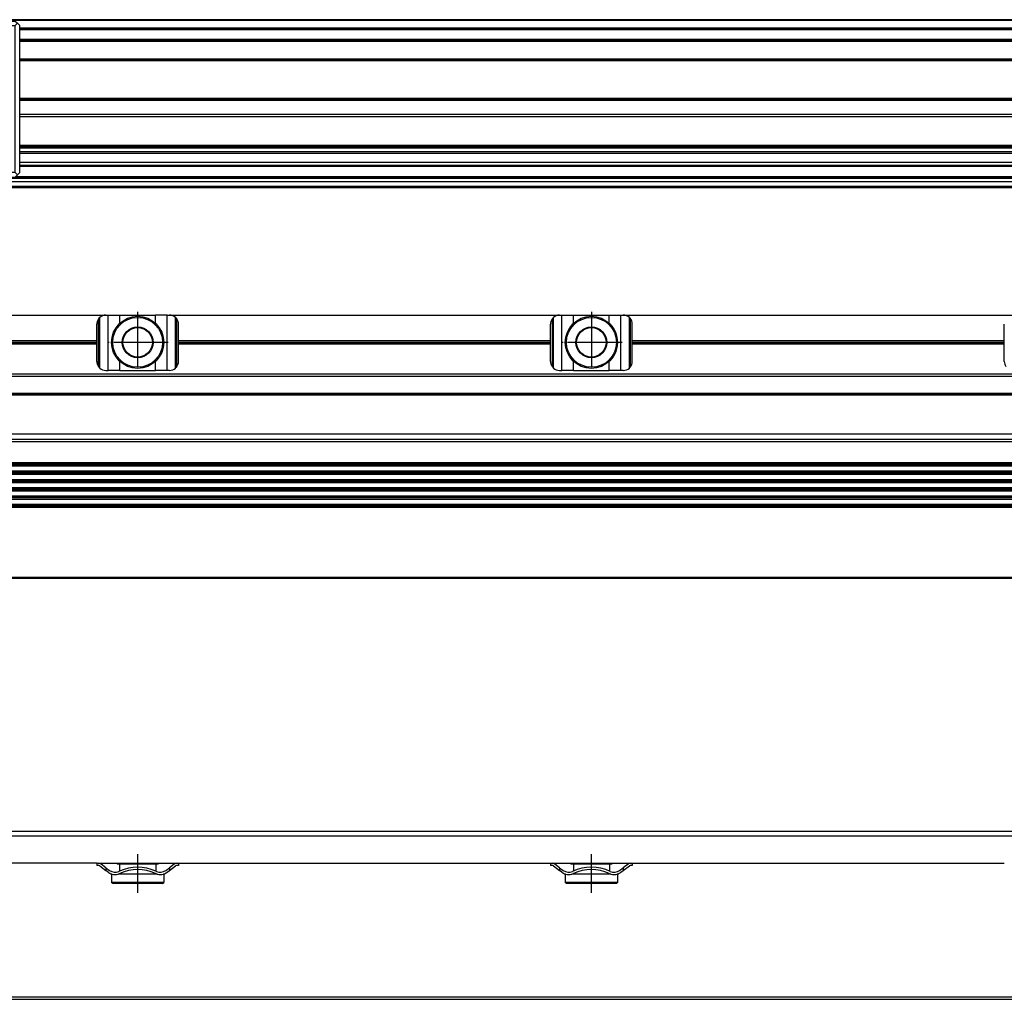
# Model space of a CAD drawing. Header units: millimetres. Extents: x -285 to 1770, y -283 to 203.
# Tile 21 of 30: x 555 to 772, y -95 to 120. Entities that reach past the tile are written whole.
import ezdxf

# ---------------------------------------------------------------- set-up
doc = ezdxf.new("R2010")
doc.units = ezdxf.units.MM
doc.linetypes.add('DOT_CENTER', pattern=[14, 12, -1, 0, -1])
doc.layers.add('1', color=7, linetype='Continuous')

# ---------------------------------------------------------------- blocks, each defined once
blk = doc.blocks.new('REGLA__21', base_point=(445.6, 83.41))
at = {"color": 7, "linetype": 'Continuous'}
for p, q in [((1694.3, 120.41), (543.3, 120.41)), ((554.6, 118.41), (1696.1, 118.41)), ((554.6, 115.91), (1696.1, 115.91)), ((554.6, 111.61), (1696.1, 111.61)), ((554.6, 102.91), (1696.1, 102.91)), ((1696.1, 98.99), (554.6, 98.99)), ((1696.1, 92.69), (554.6, 92.69)), ((554.6, 92.47), (1696.1, 92.47)), ((554.6, 92.43), (1696.1, 92.43)), ((1696.1, 92.09), (554.6, 92.09)), ((1696.1, 91.3), (554.6, 91.3)), ((1696.1, 90.91), (554.6, 90.91)), ((1696.1, 88.91), (554.6, 88.91)), ((554.6, 88.13), (1690.3, 88.13)), ((1696.1, 84.71), (456.1, 84.71)), ((1696.1, 85.42), (543.32, 85.42)), ((553.73, 85.83), (1690.3, 85.83)), ((456.1, 83.71), (1696.1, 83.71)), ((456.1, 83.41), (1696.1, 83.41))]:
    blk.add_line(p, q, dxfattribs=at)
at = {"color": 3, "linetype": 'Continuous'}
for p, q in [((1696.1, 120.21), (543.5, 120.21)), ((554.6, 118.61), (1696.1, 118.61)), ((554.6, 118.21), (1696.1, 118.21)), ((554.6, 116.09), (1696.1, 116.09)), ((554.6, 115.71), (1696.1, 115.71)), ((554.6, 111.81), (1696.1, 111.81)), ((554.6, 111.41), (1696.1, 111.41)), ((554.6, 103.11), (1696.1, 103.11)), ((554.6, 102.71), (1696.1, 102.71)), ((1696.1, 99.49), (554.6, 99.49)), ((554.6, 88.33), (1696.1, 88.33)), ((543.53, 85.63), (1696.1, 85.63))]:
    blk.add_line(p, q, dxfattribs=at)
blk = doc.blocks.new('CABEZA__22', base_point=(464.6, 85.41))
at = {"color": 7, "linetype": 'Continuous'}
for p, q in [((465.1, 119.61), (464.6, 119.11)), ((465.1, 119.61), (465.6, 120.11)), ((465.1, 119.61), (465.6, 119.11)), ((465.6, 120.11), (475.6, 120.11)), ((475.9, 120.41), (475.6, 120.11)), ((475.6, 120.11), (478.31, 120.11)), ((475.9, 120.41), (478.51, 120.41)), ((478.31, 120.11), (499.1, 120.11)), ((478.51, 120.41), (486.15, 120.41)), ((482.6, 119.61), (536.6, 119.61)), ((482.6, 119.61), (482.6, 119.11)), ((486.15, 120.41), (493.05, 120.41)), ((493.05, 120.41), (498.8, 120.41)), ((498.8, 120.41), (499.1, 120.11)), ((499.1, 120.11), (520.1, 120.11)), ((520.1, 120.11), (520.4, 120.41)), ((520.1, 120.11), (540.89, 120.11)), ((526.15, 120.41), (520.4, 120.41)), ((533.05, 120.41), (526.15, 120.41)), ((540.69, 120.41), (533.05, 120.41)), ((536.6, 119.61), (536.6, 119.11)), ((543.3, 120.41), (540.69, 120.41)), ((540.89, 120.11), (543.6, 120.11)), ((543.3, 120.41), (543.6, 120.11)), ((543.6, 120.11), (553.6, 120.11)), ((553.6, 120.11), (554.1, 119.61)), ((554.1, 119.61), (553.6, 119.11)), ((554.6, 119.11), (554.1, 119.61)), ((464.6, 86.71), (464.6, 119.11)), ((465.6, 86.71), (465.6, 119.11)), ((465.6, 119.11), (482.6, 119.11)), ((482.6, 119.11), (482.6, 117.45)), ((482.6, 117.45), (482.6, 117.17)), ((486.84, 119.18), (532.36, 119.18)), ((487.25, 118.86), (531.95, 118.86)), ((531.58, 119.11), (487.62, 119.11)), ((536.6, 119.11), (536.6, 117.45)), ((536.6, 119.11), (553.6, 119.11)), ((536.6, 117.17), (536.6, 117.45)), ((553.6, 86.71), (553.6, 119.11)), ((554.6, 86.71), (554.6, 119.11)), ((482.6, 88.64), (482.6, 88.36)), ((482.6, 88.36), (482.6, 86.71)), ((531.95, 86.96), (487.25, 86.96)), ((536.6, 88.36), (536.6, 88.64)), ((536.6, 88.36), (536.6, 86.71)), ((464.6, 86.71), (465.1, 86.21)), ((465.6, 86.71), (465.1, 86.21)), ((465.6, 85.71), (465.1, 86.21)), ((465.6, 86.71), (482.6, 86.71)), ((465.6, 85.71), (475.6, 85.71)), ((475.9, 85.41), (475.6, 85.71)), ((475.6, 85.71), (478.31, 85.71)), ((475.9, 85.41), (478.51, 85.41)), ((478.31, 85.71), (499.1, 85.71)), ((478.51, 85.41), (498.8, 85.41)), ((482.6, 86.71), (482.6, 86.21)), ((536.6, 86.21), (482.6, 86.21)), ((532.36, 86.64), (486.84, 86.64)), ((531.58, 86.71), (487.62, 86.71)), ((498.8, 85.41), (499.1, 85.71)), ((499.1, 85.71), (520.1, 85.71)), ((520.1, 85.71), (540.89, 85.71)), ((520.1, 85.71), (520.4, 85.41)), ((540.69, 85.41), (520.4, 85.41)), ((553.6, 86.71), (536.6, 86.71)), ((536.6, 86.71), (536.6, 86.21)), ((543.3, 85.41), (540.69, 85.41)), ((540.89, 85.71), (543.6, 85.71)), ((543.3, 85.41), (543.6, 85.71)), ((543.6, 85.71), (553.6, 85.71)), ((553.6, 86.71), (554.1, 86.21)), ((553.6, 85.71), (554.1, 86.21)), ((554.1, 86.21), (554.6, 86.71))]:
    blk.add_line(p, q, dxfattribs=at)
for centre, radius in [((471.6, 115.41), 2.6), ((471.6, 115.41), 2.1), ((487.1, 114.66), 3.25), ((487.1, 114.66), 2.8), ((532.1, 114.66), 3.25), ((532.1, 114.66), 2.8), ((547.6, 115.41), 2.6), ((547.6, 115.41), 2.1), ((487.1, 91.16), 3.25), ((487.1, 91.16), 2.8), ((532.1, 91.16), 3.25), ((532.1, 91.16), 2.8), ((471.6, 90.41), 2.6), ((471.6, 90.41), 2.1), ((547.6, 90.41), 2.6), ((547.6, 90.41), 2.1)]:
    blk.add_circle(centre, radius, dxfattribs=at)
for centre, radius, start, end in [((509.6, 102.91), 30.67, 151.6837, 208.3163), ((487.25, 114.11), 4.75, 107.6371, 153.3846), ((509.6, 102.91), 28.52, 145.7925, 146.5328), ((487.25, 114.11), 4.75, 107.2861, 107.6371), ((487.25, 114.11), 4.75, 90, 107.2861), ((509.6, 102.91), 28.5, 145.9834, 146.4874), ((487.62, 113.73), 5.37, 89.973, 107.7651), ((531.58, 113.73), 5.37, 72.2349, 90.027), ((531.95, 114.11), 4.75, 72.7139, 90), ((509.6, 102.91), 28.52, 33.4672, 34.2075), ((509.6, 102.91), 28.5, 33.5126, 34.0166), ((531.95, 114.11), 4.75, 72.3629, 72.7139), ((531.95, 114.11), 4.75, 26.6154, 72.3629), ((509.6, 102.91), 30.67, 331.6837, 28.3163), ((509.6, 102.91), 30, 153.4503, 206.5497), ((509.6, 102.91), 29.75, 153.3846, 206.6154), ((509.6, 102.91), 30.54, 152.1539, 153.9157), ((486.05, 115.26), 0.188, 73.0643, 226.9357), ((485.48, 114.66), 0.642, 313.0643, 46.9357), ((486.29, 116.06), 0.642, 253.0643, 346.9357), ((487.1, 115.87), 0.188, 13.0643, 166.9357), ((487.91, 116.06), 0.642, 193.0643, 286.9357), ((488.72, 114.66), 0.642, 133.0643, 226.9357), ((488.15, 115.26), 0.188, 313.0643, 106.9357), ((531.05, 115.26), 0.188, 73.0643, 226.9357), ((530.48, 114.66), 0.642, 313.0643, 46.9357), ((531.29, 116.06), 0.642, 253.0643, 346.9357), ((532.1, 115.87), 0.188, 13.0643, 166.9357), ((532.91, 116.06), 0.642, 193.0643, 286.9357), ((533.72, 114.66), 0.642, 133.0643, 226.9357), ((533.15, 115.26), 0.188, 313.0643, 106.9357), ((509.6, 102.91), 29.75, 333.3846, 26.6154), ((509.6, 102.91), 30, 333.4503, 26.5497), ((509.6, 102.91), 30.54, 26.0843, 27.8461), ((486.05, 114.05), 0.188, 133.0643, 286.9357), ((486.29, 113.26), 0.642, 13.0643, 106.9357), ((487.1, 113.44), 0.188, 193.0643, 346.9357), ((487.91, 113.26), 0.642, 73.0643, 166.9357), ((488.15, 114.05), 0.188, 253.0643, 46.9357), ((531.05, 114.05), 0.188, 133.0643, 286.9357), ((531.29, 113.26), 0.642, 13.0643, 106.9357), ((532.1, 113.44), 0.188, 193.0643, 346.9357), ((532.91, 113.26), 0.642, 73.0643, 166.9357), ((533.15, 114.05), 0.188, 253.0643, 46.9357), ((486.05, 91.76), 0.188, 73.0643, 226.9357), ((485.48, 91.16), 0.642, 313.0643, 46.9357), ((486.29, 92.56), 0.642, 253.0643, 346.9357), ((487.1, 92.37), 0.188, 13.0643, 166.9357), ((487.91, 92.56), 0.642, 193.0643, 286.9357), ((488.72, 91.16), 0.642, 133.0643, 226.9357), ((488.15, 91.76), 0.188, 313.0643, 106.9357), ((531.05, 91.76), 0.188, 73.0643, 226.9357), ((530.48, 91.16), 0.642, 313.0643, 46.9357), ((531.29, 92.56), 0.642, 253.0643, 346.9357), ((532.1, 92.37), 0.188, 13.0643, 166.9357), ((532.91, 92.56), 0.642, 193.0643, 286.9357), ((533.72, 91.16), 0.642, 133.0643, 226.9357), ((533.15, 91.76), 0.188, 313.0643, 106.9357), ((509.6, 102.91), 30.54, 206.0843, 207.8461), ((487.25, 91.71), 4.75, 206.6154, 252.3629), ((486.05, 90.55), 0.188, 133.0643, 286.9357), ((486.29, 89.76), 0.642, 13.0643, 106.9357), ((487.1, 89.94), 0.188, 193.0643, 346.9357), ((487.91, 89.76), 0.642, 73.0643, 166.9357), ((488.15, 90.55), 0.188, 253.0643, 46.9357), ((531.05, 90.55), 0.188, 133.0643, 286.9357), ((531.29, 89.76), 0.642, 13.0643, 106.9357), ((532.1, 89.94), 0.188, 193.0643, 346.9357), ((532.91, 89.76), 0.642, 73.0643, 166.9357), ((533.15, 90.55), 0.188, 253.0643, 46.9357), ((531.95, 91.71), 4.75, 287.6371, 333.3846), ((509.6, 102.91), 30.54, 332.1539, 333.9157), ((487.25, 91.71), 4.75, 252.3629, 252.7139), ((509.6, 102.91), 28.52, 213.4672, 214.2075), ((487.25, 91.71), 4.75, 252.7139, 270), ((509.6, 102.91), 28.5, 213.5126, 214.0166), ((487.62, 92.08), 5.37, 252.2349, 270.027), ((531.58, 92.08), 5.37, 269.973, 287.7651), ((531.95, 91.71), 4.75, 270, 287.2861), ((509.6, 102.91), 28.52, 325.7925, 326.5328), ((509.6, 102.91), 28.5, 325.9834, 326.4874), ((531.95, 91.71), 4.75, 287.2861, 287.6371)]:
    blk.add_arc(centre, radius, start, end, dxfattribs=at)
for points, knots in [([(478.31, 120.11), (478.33, 120.13), (478.36, 120.18), (478.41, 120.26), (478.46, 120.33), (478.49, 120.38), (478.51, 120.41)], [0, 0, 0, 0, 0.0900938, 0.1799882, 0.2701959, 0.3600539, 0.3600539, 0.3600539, 0.3600539]), ([(540.69, 120.41), (540.71, 120.38), (540.74, 120.33), (540.79, 120.26), (540.84, 120.18), (540.87, 120.13), (540.89, 120.11)], [0, 0, 0, 0, 0.0899102, 0.1800615, 0.2700951, 0.3600539, 0.3600539, 0.3600539, 0.3600539]), ([(486.84, 119.18), (486.6, 119.17), (486.12, 119.15), (485.41, 119), (484.73, 118.76), (484.06, 118.42), (483.48, 118), (482.93, 117.48), (482.5, 116.94), (482.27, 116.52), (482.17, 116.33)], [0, 0, 0, 0, 0.721506, 1.441287, 2.162061, 2.879512, 3.691363, 4.319245, 5.13035, 5.756611, 5.756611, 5.756611, 5.756611]), ([(482.76, 116.32), (482.91, 116.57), (483.26, 117.19), (484.03, 117.96), (484.99, 118.6), (485.67, 118.82), (486.02, 118.94)], [0, 0, 0, 0, 0.860877, 2.145341, 3.216682, 4.296034, 4.296034, 4.296034, 4.296034]), ([(485.98, 118.85), (485.98, 118.86), (485.99, 118.87), (486, 118.9), (486.01, 118.92), (486.01, 118.93), (486.02, 118.94)], [0, 0, 0, 0, 0.02562176, 0.0505661, 0.07396976, 0.09671259, 0.09671259, 0.09671259, 0.09671259]), ([(532.36, 119.18), (532.6, 119.17), (533.08, 119.15), (533.79, 119), (534.47, 118.76), (535.08, 118.45), (535.68, 118.04), (536.21, 117.55), (536.68, 116.96), (536.91, 116.54), (537.03, 116.33)], [0, 0, 0, 0, 0.721506, 1.441287, 2.162061, 2.879512, 3.511329, 4.31924, 5.039673, 5.756664, 5.756664, 5.756664, 5.756664]), ([(533.22, 118.85), (533.22, 118.86), (533.21, 118.87), (533.2, 118.9), (533.19, 118.92), (533.19, 118.93), (533.18, 118.94)], [0, 0, 0, 0, 0.02562179, 0.0505661, 0.07396974, 0.09671259, 0.09671259, 0.09671259, 0.09671259]), ([(536.44, 116.32), (536.29, 116.57), (535.94, 117.19), (535.13, 118.01), (534.15, 118.63), (533.46, 118.85), (533.18, 118.94)], [0, 0, 0, 0, 0.860877, 2.145341, 3.42116, 4.295604, 4.295604, 4.295604, 4.295604]), ([(482.17, 89.48), (482.29, 89.27), (482.52, 88.85), (482.95, 88.31), (483.48, 87.81), (484.09, 87.37), (484.76, 87.04), (485.42, 86.82), (486.09, 86.67), (486.57, 86.65), (486.84, 86.64)], [0, 0, 0, 0, 0.717011, 1.437465, 2.06534, 2.877178, 3.683422, 4.315341, 4.946435, 5.756568, 5.756568, 5.756568, 5.756568]), ([(486.02, 86.87), (485.67, 86.99), (484.99, 87.22), (484.03, 87.85), (483.26, 88.62), (482.91, 89.25), (482.76, 89.5)], [0, 0, 0, 0, 1.079352, 2.150692, 3.435156, 4.296034, 4.296034, 4.296034, 4.296034]), ([(532.36, 86.64), (532.57, 86.64), (533.05, 86.66), (533.73, 86.8), (534.44, 87.04), (535.11, 87.37), (535.72, 87.81), (536.27, 88.33), (536.7, 88.87), (536.93, 89.3), (537.03, 89.48)], [0, 0, 0, 0, 0.632938, 1.441226, 2.073144, 2.879388, 3.691226, 4.319101, 5.130232, 5.756507, 5.756507, 5.756507, 5.756507]), ([(533.18, 86.87), (533.53, 86.99), (534.21, 87.22), (535.06, 87.78), (535.85, 88.51), (536.22, 89.13), (536.44, 89.5)], [0, 0, 0, 0, 1.079352, 2.150692, 3.020148, 4.296, 4.296, 4.296, 4.296]), ([(486.02, 86.87), (486.01, 86.88), (486.01, 86.89), (486, 86.92), (485.99, 86.94), (485.98, 86.95), (485.98, 86.96)], [0, 0, 0, 0, 0.02274283, 0.04614649, 0.0710908, 0.09671259, 0.09671259, 0.09671259, 0.09671259]), ([(533.18, 86.87), (533.19, 86.88), (533.19, 86.89), (533.2, 86.92), (533.21, 86.94), (533.22, 86.95), (533.22, 86.96)], [0, 0, 0, 0, 0.02274284, 0.04614649, 0.0710908, 0.09671259, 0.09671259, 0.09671259, 0.09671259]), ([(478.31, 85.71), (478.33, 85.68), (478.36, 85.63), (478.41, 85.56), (478.46, 85.48), (478.49, 85.43), (478.51, 85.41)], [0, 0, 0, 0, 0.0900958, 0.1799923, 0.2700402, 0.3600539, 0.3600539, 0.3600539, 0.3600539]), ([(540.69, 85.41), (540.71, 85.43), (540.74, 85.48), (540.79, 85.56), (540.84, 85.63), (540.87, 85.68), (540.89, 85.71)], [0, 0, 0, 0, 0.0900139, 0.1800656, 0.2700491, 0.3600539, 0.3600539, 0.3600539, 0.3600539])]:
    blk.add_open_spline(points, degree=3, knots=knots, dxfattribs=at)
at = {"color": 3, "linetype": 'Continuous'}
for points, knots in [([(486.84, 119.18), (486.85, 119.18), (486.87, 119.17), (487, 119.16), (487.25, 119.14), (487.5, 119.12), (487.62, 119.11)], [0, 0, 0, 0, 0.0215592, 0.0431207, 0.409866, 0.7773381, 0.7773381, 0.7773381, 0.7773381]), ([(532.36, 119.18), (532.35, 119.18), (532.33, 119.17), (532.2, 119.16), (531.95, 119.14), (531.7, 119.12), (531.58, 119.11)], [0, 0, 0, 0, 0.0215592, 0.0431207, 0.409866, 0.7773381, 0.7773381, 0.7773381, 0.7773381]), ([(482.17, 116.33), (482.2, 116.33), (482.25, 116.33), (482.32, 116.33), (482.39, 116.33), (482.47, 116.32), (482.54, 116.32), (482.62, 116.32), (482.69, 116.32), (482.74, 116.32), (482.76, 116.32)], [0, 0, 0, 0, 0.0735518, 0.1471451, 0.2207803, 0.2944578, 0.3681783, 0.4419418, 0.5157486, 0.589599, 0.589599, 0.589599, 0.589599]), ([(537.03, 116.33), (537, 116.33), (536.95, 116.33), (536.88, 116.33), (536.81, 116.33), (536.73, 116.32), (536.66, 116.32), (536.58, 116.32), (536.51, 116.32), (536.46, 116.32), (536.44, 116.32)], [0, 0, 0, 0, 0.0735518, 0.1471451, 0.2207803, 0.2944578, 0.3681783, 0.4419418, 0.5157486, 0.589599, 0.589599, 0.589599, 0.589599]), ([(482.76, 89.5), (482.74, 89.5), (482.69, 89.49), (482.62, 89.49), (482.54, 89.49), (482.47, 89.49), (482.39, 89.49), (482.32, 89.48), (482.25, 89.48), (482.2, 89.48), (482.17, 89.48)], [0, 0, 0, 0, 0.0738504, 0.1476572, 0.2214208, 0.2951412, 0.3688188, 0.4424539, 0.5160472, 0.589599, 0.589599, 0.589599, 0.589599]), ([(536.44, 89.5), (536.46, 89.5), (536.51, 89.49), (536.58, 89.49), (536.66, 89.49), (536.73, 89.49), (536.81, 89.49), (536.88, 89.48), (536.95, 89.48), (537, 89.48), (537.03, 89.48)], [0, 0, 0, 0, 0.0738504, 0.1476572, 0.2214208, 0.2951412, 0.3688188, 0.4424539, 0.5160472, 0.589599, 0.589599, 0.589599, 0.589599]), ([(487.62, 86.71), (487.5, 86.69), (487.25, 86.67), (487, 86.65), (486.87, 86.64), (486.85, 86.64), (486.84, 86.64)], [0, 0, 0, 0, 0.3674718, 0.7342167, 0.7557786, 0.7773381, 0.7773381, 0.7773381, 0.7773381]), ([(531.58, 86.71), (531.7, 86.69), (531.95, 86.67), (532.2, 86.65), (532.33, 86.64), (532.35, 86.64), (532.36, 86.64)], [0, 0, 0, 0, 0.3674718, 0.7342167, 0.7557786, 0.7773381, 0.7773381, 0.7773381, 0.7773381])]:
    blk.add_open_spline(points, degree=3, knots=knots, dxfattribs=at)
at = {"layer": '1', "color": 2, "linetype": 'DOT_CENTER'}
for p, q in [((471.6, 119.01), (471.6, 111.81)), ((487.1, 118.91), (487.1, 110.41)), ((532.1, 118.91), (532.1, 110.41)), ((547.6, 119.01), (547.6, 111.81)), ((475.2, 115.41), (468, 115.41)), ((551.2, 115.41), (544, 115.41)), ((491.35, 114.66), (482.85, 114.66)), ((536.35, 114.66), (527.85, 114.66)), ((471.6, 94.01), (471.6, 86.81)), ((487.1, 95.41), (487.1, 86.91)), ((532.1, 95.41), (532.1, 86.91)), ((547.6, 94.01), (547.6, 86.81)), ((491.35, 91.16), (482.85, 91.16)), ((536.35, 91.16), (527.85, 91.16)), ((475.2, 90.41), (468, 90.41)), ((551.2, 90.41), (544, 90.41))]:
    blk.add_line(p, q, dxfattribs=at)
at = {"layer": '1', "color": 30, "linetype": 'Continuous'}
for centre in [(471.6, 115.41), (547.6, 115.41), (471.6, 90.41), (547.6, 90.41)]:
    blk.add_arc(centre, 2.5, 175, 95, dxfattribs=at)
blk = doc.blocks.new('Regla_G2_cm1140-T__23', base_point=(445.6, 83.41))
for name, p in [('REGLA__21', (445.6, 83.41)), ('CABEZA__22', (464.6, 85.41))]:
    blk.add_blockref(name, p)
blk = doc.blocks.new('E1', base_point=(626, 100.95))
blk.add_blockref('Regla_G2_cm1140-T__23', (445.6, 83.41))
blk = doc.blocks.new('REGLA__31', base_point=(445.6, -96.46))
at = {"color": 7, "linetype": 'Continuous'}
for p, q in [((1696.1, -58.46), (456.1, -58.46)), ((456.1, -59.46), (1696.1, -59.46)), ((571.6, -65.46), (489.6, -65.46)), ((571.6, -65.46), (571.6, -65.96)), ((571.6, -65.46), (571.93, -65.46)), ((571.93, -65.96), (571.6, -65.96)), ((571.93, -65.46), (589.27, -65.46)), ((572.23, -66.06), (573.6, -67.08)), ((573.6, -66.46), (572.53, -65.66)), ((573.6, -66.46), (574.4, -67.06)), ((574.1, -67.46), (573.6, -67.08)), ((576.1, -65.46), (576.1, -65.71)), ((576.63, -65.71), (576.1, -65.71)), ((584.58, -65.71), (576.63, -65.71)), ((576.63, -65.71), (576.63, -67.19)), ((584.58, -65.71), (584.58, -67.19)), ((585.1, -65.71), (584.58, -65.71)), ((585.1, -65.46), (585.1, -65.71)), ((586.8, -67.06), (587.6, -66.46)), ((587.1, -67.46), (587.6, -67.08)), ((588.67, -65.66), (587.6, -66.46)), ((587.6, -67.08), (588.97, -66.06)), ((589.13, -65.96), (588.97, -66.06)), ((589.6, -65.96), (589.13, -65.96)), ((589.27, -65.46), (589.6, -65.46)), ((589.6, -65.46), (589.6, -65.96)), ((589.6, -65.46), (671.6, -65.46)), ((671.6, -65.46), (671.6, -65.96)), ((671.6, -65.46), (671.93, -65.46)), ((671.93, -65.96), (671.6, -65.96)), ((671.93, -65.46), (689.27, -65.46)), ((672.23, -66.06), (673.6, -67.08)), ((673.6, -66.46), (672.53, -65.66)), ((673.6, -66.46), (674.4, -67.06)), ((674.1, -67.46), (673.6, -67.08)), ((676.1, -65.46), (676.1, -65.71)), ((676.63, -65.71), (676.1, -65.71)), ((676.63, -65.71), (676.63, -67.19)), ((684.58, -65.71), (676.63, -65.71)), ((685.1, -65.71), (684.58, -65.71)), ((684.58, -65.71), (684.58, -67.19)), ((685.1, -65.46), (685.1, -65.71)), ((686.8, -67.06), (687.6, -66.46)), ((687.1, -67.46), (687.6, -67.08)), ((688.67, -65.66), (687.6, -66.46)), ((687.6, -67.08), (688.97, -66.06)), ((689.13, -65.96), (688.97, -66.06)), ((689.6, -65.96), (689.13, -65.96)), ((689.27, -65.46), (689.6, -65.46)), ((689.6, -65.46), (689.6, -65.96)), ((689.6, -65.46), (771.6, -65.46)), ((574.9, -67.86), (574.85, -67.86)), ((574.85, -67.86), (574.85, -69.71)), ((576.63, -67.86), (576.3, -67.86)), ((576.63, -67.74), (576.63, -67.86)), ((584.58, -67.86), (576.63, -67.86)), ((584.58, -67.74), (584.58, -67.86)), ((584.9, -67.86), (584.58, -67.86)), ((586.35, -67.86), (586.3, -67.86)), ((586.35, -67.86), (586.35, -69.71)), ((674.9, -67.86), (674.85, -67.86)), ((674.85, -67.86), (674.85, -69.71)), ((676.63, -67.86), (676.3, -67.86)), ((676.63, -67.74), (676.63, -67.86)), ((684.58, -67.86), (676.63, -67.86)), ((684.58, -67.74), (684.58, -67.86)), ((684.9, -67.86), (684.58, -67.86)), ((686.35, -67.86), (686.3, -67.86)), ((686.35, -67.86), (686.35, -69.71)), ((575.1, -69.96), (574.85, -69.71)), ((586.35, -69.71), (574.85, -69.71)), ((586.1, -69.96), (575.1, -69.96)), ((586.1, -69.96), (586.35, -69.71)), ((675.1, -69.96), (674.85, -69.71)), ((686.35, -69.71), (674.85, -69.71)), ((686.1, -69.96), (675.1, -69.96)), ((686.1, -69.96), (686.35, -69.71)), ((543.3, -95.46), (1694.3, -95.46))]:
    blk.add_line(p, q, dxfattribs=at)
at = {"color": 3, "linetype": 'Continuous'}
for p, q in [((573.6, -66.46), (573.6, -67.08)), ((587.6, -66.46), (587.6, -67.08)), ((673.6, -66.46), (673.6, -67.08)), ((687.6, -66.46), (687.6, -67.08)), ((1694.3, -94.96), (457.9, -94.96))]:
    blk.add_line(p, q, dxfattribs=at)
at = {"color": 7, "linetype": 'Continuous'}
for centre, radius, start, end in [((571.93, -66.46), 1, 53.1301, 90), ((571.93, -66.46), 0.5, 53.1301, 90), ((575.6, -65.46), 2, 233.1301, 295.1169), ((580.6, -76.27), 9.91, 113.6375, 114.753), ((580.6, -76.27), 9.91, 66.3625, 113.6375), ((580.6, -76.27), 9.41, 65.256, 114.744), ((580.6, -76.27), 9.91, 65.247, 66.3625), ((585.6, -65.46), 2, 244.8831, 306.8699), ((589.27, -66.46), 1, 90, 126.8699), ((671.93, -66.46), 1, 53.1301, 90), ((671.93, -66.46), 0.5, 53.1301, 90), ((675.6, -65.46), 2, 233.1301, 295.1169), ((680.6, -76.27), 9.91, 65.247, 114.753), ((680.6, -76.27), 9.41, 65.256, 114.744), ((685.6, -65.46), 2, 244.8831, 306.8699), ((689.27, -66.46), 1, 90, 126.8699), ((575.6, -65.46), 2.5, 233.1301, 253.7398), ((575.6, -65.46), 2.5, 253.7398, 286.2602), ((575.6, -65.46), 2.5, 286.2602, 295.0781), ((585.6, -65.46), 2.5, 244.9219, 245.7952), ((585.6, -65.46), 2.5, 245.7952, 253.7398), ((585.6, -65.46), 2.5, 253.7398, 286.2602), ((585.6, -65.46), 2.5, 286.2602, 306.8699), ((675.6, -65.46), 2.5, 233.1301, 253.7398), ((675.6, -65.46), 2.5, 253.7398, 286.2602), ((675.6, -65.46), 2.5, 286.2602, 295.0781), ((685.6, -65.46), 2.5, 244.9219, 253.7398), ((685.6, -65.46), 2.5, 253.7398, 286.2602), ((685.6, -65.46), 2.5, 286.2602, 306.8699)]:
    blk.add_arc(centre, radius, start, end, dxfattribs=at)
at = {"layer": '1', "color": 2, "linetype": 'DOT_CENTER'}
for p, q in [((580.6, -63.46), (580.6, -71.96)), ((680.6, -71.96), (680.6, -63.46))]:
    blk.add_line(p, q, dxfattribs=at)
blk = doc.blocks.new('Regla_G2_cm1140-T__32', base_point=(445.6, -96.46))
blk.add_blockref('REGLA__31', (445.6, -96.46))
blk = doc.blocks.new('B1', base_point=(626, -76))
blk.add_blockref('Regla_G2_cm1140-T__32', (445.6, -96.46))
blk = doc.blocks.new('REGLA__37', base_point=(445.6, -6.69))
at = {"color": 7, "linetype": 'Continuous'}
for p, q in [((487.6, 55.31), (573.6, 55.31)), ((573.6, 55.31), (574.1, 55.31)), ((574.1, 55.31), (576.66, 55.31)), ((576.66, 55.31), (584.54, 55.31)), ((587.1, 55.31), (584.54, 55.31)), ((587.1, 55.31), (587.6, 55.31)), ((587.6, 55.31), (673.6, 55.31)), ((588.97, 43.65), (588.97, 54.77)), ((589.13, 54.6), (589.13, 43.82)), ((673.6, 55.31), (674.1, 55.31)), ((674.1, 55.31), (676.66, 55.31)), ((676.66, 55.31), (684.54, 55.31)), ((684.54, 55.31), (687.1, 55.31)), ((687.1, 55.31), (687.6, 55.31)), ((687.6, 55.31), (773.6, 55.31)), ((688.97, 43.65), (688.97, 54.77)), ((689.13, 54.6), (689.13, 43.82)), ((571.6, 49.75), (571.6, 53.31)), ((589.6, 49.75), (589.6, 53.31)), ((671.6, 49.75), (671.6, 53.31)), ((689.6, 49.75), (689.6, 53.31)), ((771.6, 49.75), (771.6, 53.31)), ((489.6, 49.75), (571.6, 49.75)), ((571.6, 48.87), (489.6, 48.87)), ((571.6, 48.87), (571.6, 49.75)), ((571.6, 45.11), (571.6, 48.87)), ((589.6, 48.87), (589.6, 49.75)), ((589.6, 49.75), (671.6, 49.75)), ((589.6, 45.11), (589.6, 48.87)), ((671.6, 48.87), (589.6, 48.87)), ((671.6, 48.87), (671.6, 49.75)), ((671.6, 45.11), (671.6, 48.87)), ((689.6, 48.87), (689.6, 49.75)), ((689.6, 49.75), (771.6, 49.75)), ((689.6, 45.11), (689.6, 48.87)), ((771.6, 48.87), (689.6, 48.87)), ((771.6, 48.87), (771.6, 49.75)), ((771.6, 45.11), (771.6, 48.87)), ((1694.3, 42.31), (457.9, 42.31)), ((573.6, 43.11), (574.1, 43.11)), ((576.66, 43.11), (574.1, 43.11)), ((576.66, 43.11), (584.54, 43.11)), ((587.1, 43.11), (584.54, 43.11)), ((587.6, 43.11), (587.1, 43.11)), ((673.6, 43.11), (674.1, 43.11)), ((676.66, 43.11), (674.1, 43.11)), ((676.66, 43.11), (684.54, 43.11)), ((687.1, 43.11), (684.54, 43.11)), ((687.6, 43.11), (687.1, 43.11)), ((457.9, 37.91), (1694.3, 37.91)), ((461.97, 37.73), (1690.23, 37.73)), ((456.1, 29.18), (1696.1, 29.18)), ((1694.3, 22.76), (457.9, 22.76)), ((457.9, 22.07), (1694.3, 22.07)), ((1694.3, 20.92), (457.9, 20.92)), ((457.9, 20.24), (1694.3, 20.24)), ((457.9, 19.09), (1694.3, 19.09)), ((457.9, 18.41), (1694.3, 18.41)), ((1694.3, 17.26), (457.9, 17.26)), ((457.9, 16.57), (1694.3, 16.57)), ((1694.3, 15.42), (457.9, 15.42)), ((457.9, 14.74), (1694.3, 14.74)), ((1694.3, 13.59), (457.9, 13.59)), ((1694.3, 12.91), (457.9, 12.91)), ((457.9, -2.69), (1694.3, -2.69))]:
    blk.add_line(p, q, dxfattribs=at)
at = {"color": 3, "linetype": 'Continuous'}
for p, q in [((571.93, 54.42), (571.93, 44)), ((572.23, 43.65), (572.23, 54.77)), ((574.1, 43.11), (574.1, 55.31)), ((576.66, 53.5), (576.66, 55.31)), ((584.54, 53.5), (584.54, 55.31)), ((587.1, 43.11), (587.1, 55.31)), ((671.93, 54.42), (671.93, 44)), ((672.23, 43.65), (672.23, 54.77)), ((674.1, 43.11), (674.1, 55.31)), ((676.66, 53.5), (676.66, 55.31)), ((684.54, 53.5), (684.54, 55.31)), ((687.1, 43.11), (687.1, 55.31)), ((489.6, 49.38), (571.6, 49.38)), ((489.6, 49.24), (571.6, 49.24)), ((589.6, 49.38), (671.6, 49.38)), ((589.6, 49.24), (671.6, 49.24)), ((689.6, 49.38), (771.6, 49.38)), ((689.6, 49.24), (771.6, 49.24)), ((576.66, 43.11), (576.66, 45.12)), ((584.54, 43.11), (584.54, 45.12)), ((676.66, 43.11), (676.66, 45.12)), ((684.54, 43.11), (684.54, 45.12)), ((1694.3, 41.81), (457.9, 41.81)), ((457.9, 38.11), (1694.3, 38.11)), ((462.08, 37.84), (1690.12, 37.84)), ((456.1, 27.95), (1696.1, 27.95)), ((457.9, 27.49), (1694.3, 27.49)), ((1694.3, 22.49), (457.9, 22.49)), ((1694.3, 22.34), (457.9, 22.34)), ((1694.3, 20.65), (457.9, 20.65)), ((1694.3, 20.51), (457.9, 20.51)), ((1694.3, 18.82), (457.9, 18.82)), ((1694.3, 18.68), (457.9, 18.68)), ((1694.3, 16.99), (457.9, 16.99)), ((1694.3, 16.84), (457.9, 16.84)), ((1694.3, 15.15), (457.9, 15.15)), ((1694.3, 15.01), (457.9, 15.01)), ((1694.3, 13.32), (457.9, 13.32)), ((1694.3, 13.18), (457.9, 13.18)), ((1694.3, -2.49), (457.9, -2.49))]:
    blk.add_line(p, q, dxfattribs=at)
at = {"color": 7, "linetype": 'Continuous'}
for centre, radius in [((580.6, 49.31), 5.75), ((580.6, 49.31), 5.5), ((680.6, 49.31), 5.75), ((680.6, 49.31), 5.5), ((580.6, 49.31), 3.4), ((580.6, 49.31), 3.25), ((680.6, 49.31), 3.4), ((680.6, 49.31), 3.25)]:
    blk.add_circle(centre, radius, dxfattribs=at)
for centre, start, end in [((573.6, 53.31), 146.4427, 180), ((573.6, 53.31), 133.1047, 146.4427), ((573.6, 53.31), 90, 133.1047), ((587.6, 53.31), 46.8953, 90), ((587.6, 53.31), 40.3149, 46.8953), ((587.6, 53.31), 0, 40.3149), ((673.6, 53.31), 146.4427, 180), ((673.6, 53.31), 133.1047, 146.4427), ((673.6, 53.31), 90, 133.1047), ((687.6, 53.31), 46.8953, 90), ((687.6, 53.31), 40.3149, 46.8953), ((687.6, 53.31), 0, 40.3149), ((573.6, 45.11), 180, 213.5573), ((573.6, 45.11), 213.5573, 226.8953), ((573.6, 45.11), 226.8953, 270), ((587.6, 45.11), 270, 313.1047), ((587.6, 45.11), 313.1047, 319.6851), ((587.6, 45.11), 319.6851, 0), ((673.6, 45.11), 180, 213.5573), ((673.6, 45.11), 213.5573, 226.8953), ((673.6, 45.11), 226.8953, 270), ((687.6, 45.11), 270, 313.1047), ((687.6, 45.11), 313.1047, 319.6851), ((687.6, 45.11), 319.6851, 0), ((773.6, 45.11), 180, 213.5573)]:
    blk.add_arc(centre, 2, start, end, dxfattribs=at)
at = {"layer": '1', "color": 2, "linetype": 'DOT_CENTER'}
for p, q in [((580.6, 56.06), (580.6, 42.56)), ((680.6, 56.06), (680.6, 42.56)), ((587.35, 49.31), (573.85, 49.31)), ((687.35, 49.31), (673.85, 49.31))]:
    blk.add_line(p, q, dxfattribs=at)
blk = doc.blocks.new('Regla_G2_cm1140-T__38', base_point=(445.6, -29.69))
blk.add_blockref('REGLA__37', (445.6, -6.69))
blk = doc.blocks.new('A1', base_point=(626, 12.47))
blk.add_blockref('Regla_G2_cm1140-T__38', (445.6, -29.69))

msp = doc.modelspace()

# ---------------------------------------------------------------- block references
for name, p in [('E1', (626, 100.95)), ('A1', (626, 12.47)), ('B1', (626, -76))]:
    msp.add_blockref(name, p)

doc.saveas('drawing.dxf')
